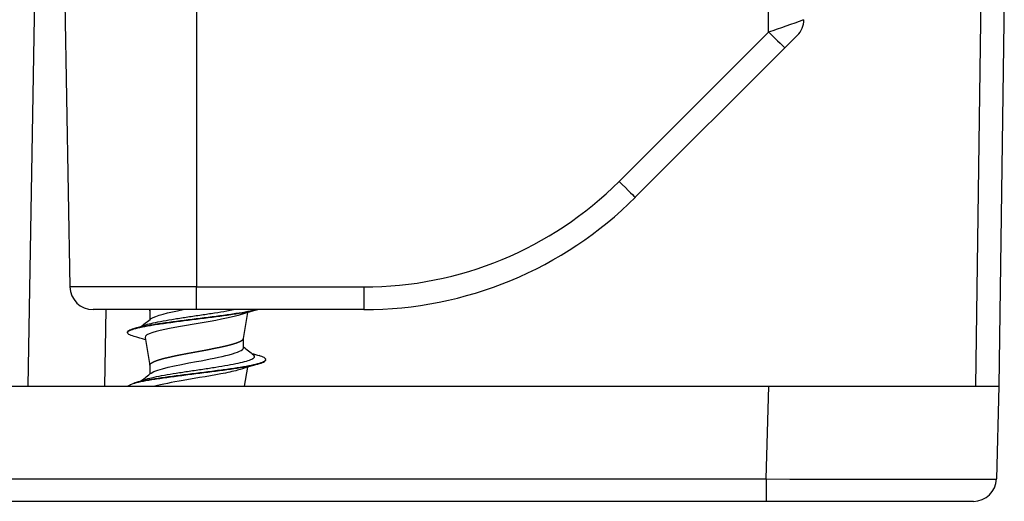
# Model space of a CAD drawing. Header units: millimetres. Extents: x 0 to 210, y 0 to 297.
# Tile 18 of 28: x 72.17 to 85, y 263.36 to 269.64. Entities that reach past the tile are written whole.
import ezdxf

# ---------------------------------------------------------------- set-up
doc = ezdxf.new("R2010")
doc.units = ezdxf.units.MM
for name, color, linetype in [('0040_001_EKEY_DL', 7, 'Continuous'), ('0040_002_EKEY_DL', 7, 'Continuous'), ('0040_003_EKEY_DL', 7, 'Continuous'), ('0040_010_EKEY_DL', 7, 'Continuous'), ('Default', 7, 'Continuous')]:
    doc.layers.add(name, color=color, linetype=linetype)

# ---------------------------------------------------------------- blocks, each defined once
blk = doc.blocks.new('SE6')
at = {"layer": '0040_001_EKEY_DL', "color": 7, "linetype": 'Continuous'}
for p, q in [((72.474, 276.066), (72.278, 264.86)), ((84.627, 264.86), (84.699, 270.066)), ((84.999, 270.067), (84.927, 264.86)), ((73.296, 265.86), (73.278, 264.86))]:
    blk.add_line(p, q, dxfattribs=at)
at = {"layer": '0040_002_EKEY_DL', "color": 7, "linetype": 'Continuous'}
for p, q in [((71.479, 264.86), (81.93, 264.86)), ((81.898, 263.652), (81.93, 264.86)), ((81.93, 264.86), (84.929, 264.86)), ((84.929, 264.86), (84.897, 263.652)), ((71.511, 263.652), (81.898, 263.652)), ((81.898, 263.652), (81.898, 263.36)), ((81.898, 263.36), (71.511, 263.36)), ((84.597, 263.36), (81.898, 263.36))]:
    blk.add_line(p, q, dxfattribs=at)
blk.add_arc((84.597, 263.66), 0.3, 270, 358.5, dxfattribs=at)
blk.add_ellipse((81.897, 263.66), major_axis=(3.001, -0.008), ratio=0.002615, start_param=4.713013, end_param=6.283124, dxfattribs=at)
at = {"layer": '0040_003_EKEY_DL', "color": 7, "linetype": 'Continuous'}
for p, q in [((81.929, 269.479), (81.929, 271.889)), ((72.764, 269.86), (72.829, 266.155)), ((74.479, 269.86), (74.479, 266.155)), ((79.981, 267.532), (81.929, 269.479)), ((82.302, 269.433), (82.141, 269.272)), ((82.141, 269.272), (80.193, 267.325)), ((74.479, 266.155), (72.829, 266.155)), ((74.479, 266.155), (76.658, 266.155)), ((74.479, 265.86), (74.479, 266.155)), ((76.658, 266.155), (76.658, 265.86)), ((74.479, 265.86), (73.129, 265.86)), ((76.658, 265.86), (74.479, 265.86))]:
    blk.add_line(p, q, dxfattribs=at)
for centre, radius, start, end in [((59.628, 334.121), 68.38, 289.0339, 289.4428), ((82.09, 269.645), 0.3, 315, 359), ((76.658, 270.855), 4.7, 270, 315), ((76.658, 270.86), 5, 270, 315), ((73.129, 266.16), 0.3, 181, 270)]:
    blk.add_arc(centre, radius, start, end, dxfattribs=at)
for centre in [(81.929, 269.485), (79.981, 267.537)]:
    blk.add_ellipse(centre, major_axis=(-0.212, 0.212), ratio=0.012342, start_param=1.583137, end_param=3.141593, dxfattribs=at)
at = {"layer": '0040_010_EKEY_DL', "color": 7, "linetype": 'Continuous'}
for p, q in [((73.866, 265.86), (73.869, 265.842)), ((73.869, 265.844), (73.869, 265.729)), ((75.089, 265.485), (75.146, 265.821)), ((73.579, 265.566), (73.579, 265.56)), ((73.807, 265.495), (73.869, 265.132)), ((75.089, 265.361), (75.089, 265.487)), ((73.869, 265.134), (73.869, 265.019)), ((75.103, 264.86), (75.146, 265.111)), ((75.379, 265.205), (75.379, 265.211))]:
    blk.add_line(p, q, dxfattribs=at)
for centre, radius, start, end in [((49.25, 296.966), 39.772, 308.0455, 308.2768), ((79.195, 252.625), 13.803, 106.4892, 107.4892), ((68.833, 281.941), 17.026, 286.4658, 287.0267), ((69.768, 252.286), 13.786, 72.9429, 73.5807), ((100.3, 297.366), 40.732, 231.7599, 231.9947), ((79.861, 280.717), 16.117, 253.1801, 253.5387), ((79.214, 251.854), 13.867, 106.4168, 107.4874), ((48.718, 296.932), 40.632, 308.0475, 308.2735), ((69.078, 280.424), 16.183, 286.4623, 287.0387)]:
    blk.add_arc(centre, radius, start, end, dxfattribs=at)
for points, knots in [([(73.665, 265.51), (73.664, 265.51), (73.664, 265.51), (73.633, 265.519), (73.611, 265.528), (73.583, 265.546), (73.577, 265.554), (73.581, 265.572), (73.591, 265.581), (73.627, 265.598), (73.653, 265.607), (73.719, 265.624), (73.759, 265.633), (73.851, 265.65), (73.903, 265.659), (74.017, 265.677), (74.078, 265.685), (74.208, 265.703), (74.275, 265.712), (74.413, 265.729), (74.483, 265.738), (74.621, 265.755), (74.69, 265.764), (74.822, 265.781), (74.886, 265.79), (75.005, 265.808), (75.06, 265.816), (75.159, 265.834), (75.203, 265.843), (75.253, 265.854), (75.265, 265.857), (75.276, 265.86)], [0.06211292, 0.06211292, 0.06211292, 0.06211292, 0.06217093, 0.06217093, 0.06411377, 0.06411377, 0.06605661, 0.06605661, 0.06799946, 0.06799946, 0.0699423, 0.0699423, 0.07188514, 0.07188514, 0.07382798, 0.07382798, 0.07577082, 0.07577082, 0.07771366, 0.07771366, 0.0796565, 0.0796565, 0.08159935, 0.08159935, 0.08354219, 0.08354219, 0.08548503, 0.08548503, 0.08742787, 0.08742787, 0.08809351, 0.08809351, 0.08809351, 0.08809351]), ([(73.579, 265.566), (73.579, 265.567), (73.579, 265.568), (73.581, 265.578), (73.591, 265.587), (73.627, 265.604), (73.653, 265.613), (73.719, 265.63), (73.759, 265.639), (73.851, 265.656), (73.903, 265.665), (74.017, 265.683), (74.078, 265.691), (74.208, 265.709), (74.275, 265.718), (74.413, 265.735), (74.483, 265.744), (74.621, 265.761), (74.69, 265.77), (74.822, 265.787), (74.886, 265.796), (75.005, 265.814), (75.06, 265.822), (75.159, 265.84), (75.203, 265.849), (75.245, 265.858), (75.249, 265.859), (75.253, 265.86)], [0.0658086, 0.0658086, 0.0658086, 0.0658086, 0.06605661, 0.06605661, 0.06799946, 0.06799946, 0.0699423, 0.0699423, 0.07188514, 0.07188514, 0.07382798, 0.07382798, 0.07577082, 0.07577082, 0.07771366, 0.07771366, 0.0796565, 0.0796565, 0.08159935, 0.08159935, 0.08354219, 0.08354219, 0.08548503, 0.08548503, 0.08742787, 0.08742787, 0.08765744, 0.08765744, 0.08765744, 0.08765744]), ([(75.05, 265.791), (75.03, 265.785), (74.885, 265.744), (74.414, 265.667), (73.891, 265.575), (73.806, 265.518), (73.809, 265.496)], [0.91132773, 0.91132773, 0.91132773, 0.91132773, 0.9127098, 0.92056061, 0.92841201, 0.93330147, 0.93330147, 0.93330147, 0.93330147]), ([(73.818, 265.662), (73.845, 265.67), (73.877, 265.678), (73.952, 265.695), (73.996, 265.704), (74.091, 265.721), (74.143, 265.73), (74.251, 265.748), (74.308, 265.756), (74.423, 265.774), (74.482, 265.783), (74.598, 265.8), (74.656, 265.809), (74.767, 265.826), (74.82, 265.835), (74.902, 265.849), (74.932, 265.855), (74.961, 265.86)], [0.07097023, 0.07097023, 0.07097023, 0.07097023, 0.0728468, 0.0728468, 0.07481564, 0.07481564, 0.07678447, 0.07678447, 0.0787533, 0.0787533, 0.08072213, 0.08072213, 0.08269097, 0.08269097, 0.0846598, 0.0846598, 0.0859092, 0.0859092, 0.0859092, 0.0859092]), ([(73.665, 264.906), (73.675, 264.908), (73.685, 264.911), (73.73, 264.923), (73.772, 264.932), (73.866, 264.949), (73.92, 264.958), (74.035, 264.975), (74.097, 264.984), (74.228, 265.001), (74.296, 265.01), (74.434, 265.028), (74.504, 265.036), (74.642, 265.054), (74.71, 265.063), (74.842, 265.08), (74.905, 265.089), (75.022, 265.106), (75.076, 265.115), (75.173, 265.132), (75.216, 265.141), (75.287, 265.159), (75.316, 265.167), (75.358, 265.185), (75.371, 265.194), (75.382, 265.211), (75.379, 265.22), (75.357, 265.237), (75.338, 265.246), (75.306, 265.257), (75.3, 265.259), (75.293, 265.26)], [0.01685371, 0.01685371, 0.01685371, 0.01685371, 0.01748557, 0.01748557, 0.01942842, 0.01942842, 0.02137126, 0.02137126, 0.0233141, 0.0233141, 0.02525694, 0.02525694, 0.02719978, 0.02719978, 0.02914262, 0.02914262, 0.03108547, 0.03108547, 0.03302831, 0.03302831, 0.03497115, 0.03497115, 0.03691399, 0.03691399, 0.03885683, 0.03885683, 0.04079967, 0.04079967, 0.04274251, 0.04274251, 0.04317114, 0.04317114, 0.04317114, 0.04317114]), ([(73.819, 264.952), (73.82, 264.952), (73.821, 264.953), (73.851, 264.962), (73.886, 264.97), (73.965, 264.988), (74.01, 264.997), (74.107, 265.014), (74.159, 265.023), (74.268, 265.04), (74.325, 265.049), (74.441, 265.066), (74.5, 265.075), (74.616, 265.093), (74.673, 265.101), (74.783, 265.119), (74.836, 265.128), (74.934, 265.145), (74.98, 265.154), (75.061, 265.171), (75.097, 265.18), (75.157, 265.197), (75.181, 265.206), (75.216, 265.224), (75.227, 265.232), (75.236, 265.25), (75.234, 265.259), (75.223, 265.269), (75.222, 265.27), (75.22, 265.271)], [0.01763856, 0.01763856, 0.01763856, 0.01763856, 0.01771949, 0.01771949, 0.01968833, 0.01968833, 0.02165716, 0.02165716, 0.02362599, 0.02362599, 0.02559482, 0.02559482, 0.02756366, 0.02756366, 0.02953249, 0.02953249, 0.03150132, 0.03150132, 0.03347015, 0.03347015, 0.03543899, 0.03543899, 0.03740782, 0.03740782, 0.03937665, 0.03937665, 0.04134548, 0.04134548, 0.0416478, 0.0416478, 0.0416478, 0.0416478]), ([(73.583, 264.86), (73.588, 264.868), (73.599, 264.875), (73.635, 264.891), (73.662, 264.899), (73.73, 264.917), (73.772, 264.926), (73.866, 264.943), (73.92, 264.952), (74.035, 264.969), (74.097, 264.978), (74.228, 264.995), (74.296, 265.004), (74.434, 265.022), (74.504, 265.03), (74.642, 265.048), (74.71, 265.057), (74.842, 265.074), (74.905, 265.083), (75.022, 265.1), (75.076, 265.109), (75.173, 265.126), (75.216, 265.135), (75.287, 265.153), (75.316, 265.161), (75.358, 265.179), (75.371, 265.188), (75.378, 265.199), (75.379, 265.202), (75.379, 265.205)], [0.01393684, 0.01393684, 0.01393684, 0.01393684, 0.01554273, 0.01554273, 0.01748557, 0.01748557, 0.01942842, 0.01942842, 0.02137126, 0.02137126, 0.0233141, 0.0233141, 0.02525694, 0.02525694, 0.02719978, 0.02719978, 0.02914262, 0.02914262, 0.03108547, 0.03108547, 0.03302831, 0.03302831, 0.03497115, 0.03497115, 0.03691399, 0.03691399, 0.03885683, 0.03885683, 0.03949055, 0.03949055, 0.03949055, 0.03949055]), ([(75.05, 265.081), (75, 265.065), (74.8, 265.017), (74.323, 264.943), (74.025, 264.886), (73.935, 264.86)], [0.96449895, 0.96449895, 0.96449895, 0.96449895, 0.96806903, 0.97532397, 0.98108165, 0.98108165, 0.98108165, 0.98108165])]:
    blk.add_open_spline(points, degree=3, knots=knots, dxfattribs=at)
for points, weights, knots in [([(73.869, 265.844), (73.869, 265.85), (73.872, 265.856), (73.874, 265.858), (73.875, 265.86)], [0.997260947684, 0.997260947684, 1, 0.998927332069, 0.998274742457], [0.5, 0.5, 0.5, 0.53333333, 0.53333333, 0.54638734, 0.54638734, 0.54638734]), ([(74.479, 265.311), (74.543, 265.323), (74.606, 265.335), (74.669, 265.347), (74.727, 265.359), (74.786, 265.371), (74.838, 265.382), (74.889, 265.394), (74.932, 265.406), (74.975, 265.418), (75.007, 265.43), (75.039, 265.442), (75.059, 265.453), (75.079, 265.465), (75.086, 265.477), (75.088, 265.481), (75.089, 265.486)], [1, 0.994521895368, 1, 0.994521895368, 1, 0.994521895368, 1, 0.994521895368, 1, 0.994521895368, 1, 0.994521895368, 1, 0.994521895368, 1, 0.998032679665, 0.997478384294], [0, 0, 0, 0.0666667, 0.0666667, 0.1333333, 0.1333333, 0.2, 0.2, 0.2666667, 0.2666667, 0.3333333, 0.3333333, 0.4, 0.4, 0.4666667, 0.4666667, 0.4906083, 0.4906083, 0.4906083]), ([(73.869, 265.134), (73.869, 265.14), (73.872, 265.146), (73.879, 265.158), (73.899, 265.169), (73.919, 265.181), (73.951, 265.193), (73.983, 265.205), (74.026, 265.217), (74.069, 265.229), (74.12, 265.24), (74.172, 265.252), (74.231, 265.264), (74.289, 265.276), (74.352, 265.288), (74.415, 265.3), (74.479, 265.311)], [0.997260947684, 0.997260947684, 1, 0.994521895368, 1, 0.994521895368, 1, 0.994521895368, 1, 0.994521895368, 1, 0.994521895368, 1, 0.994521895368, 1, 0.994521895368, 1], [0.5, 0.5, 0.5, 0.5333333, 0.5333333, 0.6, 0.6, 0.6666667, 0.6666667, 0.7333333, 0.7333333, 0.8, 0.8, 0.8666667, 0.8666667, 0.9333333, 0.9333333, 1, 1, 1])]:
    blk.add_rational_spline(points, weights, degree=2, knots=knots, dxfattribs=at)
for points in [[(73.888, 265.743), (73.942, 265.782), (74.106, 265.821), (74.304, 265.86)], [(74.479, 265.183), (74.798, 265.243), (75.089, 265.302), (75.089, 265.361)], [(73.888, 265.033), (73.957, 265.083), (74.208, 265.133), (74.479, 265.183)]]:
    blk.add_open_spline(points, degree=3, dxfattribs=at)

msp = doc.modelspace()

# ---------------------------------------------------------------- block references
at = {"layer": 'Default'}
msp.add_blockref('SE6', (0, 0), dxfattribs=at)

doc.saveas('drawing.dxf')
